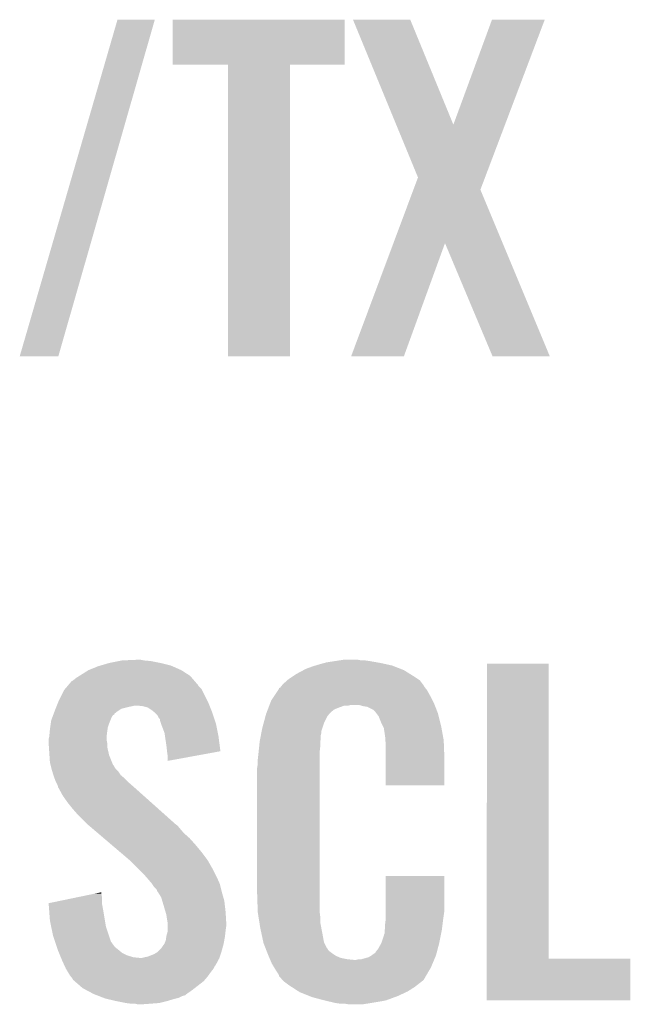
# Model space of a CAD drawing. Extents: x -4 to 126, y -8 to 66.
# Tile 31 of 256: x 23.02 to 25.43, y 19.09 to 22.97. Entities that reach past the tile are written whole.
import ezdxf

# ---------------------------------------------------------------- set-up
doc = ezdxf.new("R2010")
doc.units = 0
doc.layers.add('CLICKER_2_FOR_TMPM4L4A_V104_GTO', color=11, linetype='CONTINUOUS')

msp = doc.modelspace()

# ---------------------------------------------------------------- linework, layer by layer
at = {"layer": 'CLICKER_2_FOR_TMPM4L4A_V104_GTO'}
for points in [[(23.020026, 21.643368), (23.406108, 22.971732), (23.17241, 21.643368), (23.553414, 22.971732)], [(23.406108, 22.971732), (23.406118, 22.97176), (23.553414, 22.971732), (23.406118, 22.97176)], [(23.62454, 22.793982), (23.62456, 22.971738), (24.302698, 22.793982), (24.30272, 22.971738)], [(23.62456, 22.971738), (23.624562, 22.97176), (24.30272, 22.971738), (23.624562, 22.97176)], [(24.335778, 22.971746), (24.335772, 22.97176), (24.561804, 22.971746), (24.335772, 22.97176)], [(24.506406, 22.557796), (24.335778, 22.971746), (24.731998, 22.557796), (24.561804, 22.971746)], [(24.731998, 22.557796), (24.884384, 22.97173), (24.93586, 22.557796), (25.09265, 22.97173)], [(24.884384, 22.97173), (24.884396, 22.97176), (25.09265, 22.97173), (24.884396, 22.97176)], [(23.842958, 22.79396), (23.62454, 22.793982), (24.302698, 22.79396), (24.302698, 22.793982)], [(23.84296, 22.793938), (23.842958, 22.79396), (24.08682, 22.793938), (24.302698, 22.79396)], [(23.84298, 21.643362), (23.84296, 22.793938), (24.086798, 21.643362), (24.08682, 22.793938)], [(24.592276, 22.349468), (24.506406, 22.557796), (24.856948, 22.349468), (24.93586, 22.557796)], [(24.574216, 22.301192), (24.592276, 22.349468), (24.838664, 22.301192), (24.856948, 22.349468)], [(24.495332, 22.090326), (24.574216, 22.301192), (24.926582, 22.090326), (24.838664, 22.301192)], [(24.32813, 21.64337), (24.495332, 22.090326), (24.536394, 21.64337), (24.698942, 22.090326)], [(24.886916, 21.643354), (24.698942, 22.090326), (25.112942, 21.643354), (24.926582, 22.090326)], [(23.172402, 21.64334), (23.020026, 21.643368), (23.172402, 21.64334), (23.17241, 21.643368)], [(24.086798, 21.64334), (23.84298, 21.643362), (24.086798, 21.64334), (24.086798, 21.643362)], [(24.536384, 21.64334), (24.32813, 21.64337), (24.536384, 21.64334), (24.536394, 21.64337)], [(25.112946, 21.64334), (25.112942, 21.643354), (25.112946, 21.64334), (24.886916, 21.643354)], [(23.338534, 20.42414), (23.373078, 20.4343), (23.616922, 20.42414), (23.57628, 20.4343)], [(23.373078, 20.4343), (23.41118, 20.44192), (23.57628, 20.4343), (23.538182, 20.44192)], [(23.41118, 20.44192), (23.423882, 20.44446), (23.538182, 20.44192), (23.51024, 20.44446)], [(23.423882, 20.44446), (23.4823, 20.447), (23.51024, 20.44446), (23.497542, 20.447)], [(24.18672, 20.424138), (24.20366, 20.42922), (24.490682, 20.424138), (24.467818, 20.42922)], [(24.20366, 20.42922), (24.222286, 20.4343), (24.467818, 20.42922), (24.44496, 20.4343)], [(24.222286, 20.4343), (24.2316, 20.43684), (24.44496, 20.4343), (24.430568, 20.43684)], [(24.2316, 20.43684), (24.26462, 20.44192), (24.430568, 20.43684), (24.40178, 20.44192)], [(24.26462, 20.44192), (24.28113, 20.44446), (24.40178, 20.44192), (24.384, 20.44446)], [(24.28113, 20.44446), (24.297642, 20.447), (24.368762, 20.44446), (24.356062, 20.447)], [(24.864062, 19.26844), (24.86408, 20.431738), (25.107922, 19.26844), (25.1079, 20.431738)], [(24.86408, 20.431738), (24.864082, 20.43176), (25.1079, 20.431738), (24.864082, 20.43176)], [(23.26386, 20.38858), (23.291796, 20.406358), (23.685218, 20.38858), (23.65756, 20.406358)], [(23.291796, 20.406358), (23.2918, 20.40636), (23.65756, 20.406358), (23.657556, 20.40636)], [(23.2918, 20.40636), (23.329898, 20.4216), (23.657556, 20.40636), (23.622728, 20.4216)], [(23.329898, 20.4216), (23.338534, 20.42414), (23.622728, 20.4216), (23.616922, 20.42414)], [(24.09698, 20.38096), (24.112218, 20.391118), (24.57704, 20.38096), (24.560786, 20.391118)], [(24.112218, 20.391118), (24.140792, 20.406358), (24.560786, 20.391118), (24.5364, 20.406358)], [(24.140792, 20.406358), (24.150322, 20.41144), (24.5364, 20.406358), (24.523334, 20.41144)], [(24.150322, 20.41144), (24.17826, 20.4216), (24.523334, 20.41144), (24.49721, 20.4216)], [(24.17826, 20.4216), (24.18672, 20.424138), (24.49721, 20.4216), (24.490682, 20.424138)], [(23.212694, 20.347936), (23.225764, 20.363182), (23.723602, 20.347936), (23.710536, 20.363182)], [(23.225764, 20.363182), (23.23084, 20.36572), (23.710536, 20.363182), (23.70836, 20.36572)], [(23.23084, 20.36572), (23.243542, 20.37588), (23.70836, 20.36572), (23.699652, 20.37588)], [(23.243542, 20.37588), (23.255728, 20.383498), (23.699652, 20.37588), (23.693122, 20.383498)], [(23.255728, 20.383498), (23.26386, 20.38858), (23.693122, 20.383498), (23.685218, 20.38858)], [(24.054812, 20.345398), (24.05888, 20.35048), (24.61514, 20.345398), (24.61133, 20.35048)], [(24.05888, 20.35048), (24.076022, 20.365718), (24.61133, 20.35048), (24.599902, 20.365718)], [(24.076022, 20.365718), (24.08174, 20.3708), (24.599902, 20.365718), (24.59228, 20.3708)], [(24.08174, 20.3708), (24.09698, 20.38096), (24.59228, 20.3708), (24.57704, 20.38096)], [(23.17496, 20.28698), (23.19528, 20.32762), (23.76043, 20.28698), (23.74011, 20.32762)], [(23.19528, 20.32762), (23.197452, 20.330156), (23.74011, 20.32762), (23.738842, 20.330156)], [(23.197452, 20.330156), (23.208342, 20.34286), (23.738842, 20.330156), (23.726142, 20.34286)], [(23.208342, 20.34286), (23.212694, 20.347936), (23.726142, 20.34286), (23.723602, 20.347936)], [(24.025012, 20.30476), (24.040248, 20.327618), (24.64054, 20.30476), (24.627842, 20.327618)], [(24.040248, 20.327618), (24.04364, 20.332704), (24.627842, 20.327618), (24.623774, 20.332704)], [(24.04364, 20.332704), (24.043654, 20.335246), (24.623774, 20.332704), (24.62174, 20.335246)], [(24.043654, 20.335246), (24.048722, 20.337784), (24.62174, 20.335246), (24.61971, 20.337784)], [(24.048722, 20.337784), (24.05075, 20.34032), (24.61971, 20.337784), (24.61768, 20.34032)], [(24.05075, 20.34032), (24.054812, 20.345398), (24.61768, 20.34032), (24.61514, 20.345398)], [(23.166832, 20.26666), (23.171912, 20.27936), (23.769322, 20.26666), (23.76424, 20.27936)], [(23.171912, 20.27936), (23.17496, 20.28698), (23.76424, 20.27936), (23.76043, 20.28698)], [(24.006386, 20.2692), (24.008322, 20.27428), (24.657812, 20.2692), (24.65578, 20.27428)], [(24.008322, 20.27428), (24.013162, 20.286982), (24.65578, 20.27428), (24.64943, 20.286982)], [(24.013162, 20.286982), (24.025012, 20.30476), (24.64943, 20.286982), (24.64054, 20.30476)], [(23.154002, 20.233632), (23.157814, 20.2438), (23.3934, 20.233632), (23.4061, 20.2438)], [(23.157814, 20.2438), (23.15972, 20.24888), (23.4061, 20.2438), (23.413718, 20.24888)], [(23.15972, 20.24888), (23.16175, 20.253958), (23.413718, 20.24888), (23.421336, 20.253958)], [(23.16175, 20.253958), (23.1648, 20.26158), (23.421336, 20.253958), (23.45182, 20.26158)], [(23.1648, 20.26158), (23.165816, 20.26412), (23.45182, 20.26158), (23.46452, 20.26412)], [(23.165816, 20.26412), (23.166832, 20.26666), (23.46452, 20.26412), (23.474678, 20.26666)], [(23.505158, 20.26412), (23.482298, 20.26666), (23.770338, 20.26412), (23.769322, 20.26666)], [(23.525478, 20.259042), (23.505158, 20.26412), (23.772368, 20.259042), (23.770338, 20.26412)], [(23.54072, 20.24888), (23.525478, 20.259042), (23.776434, 20.24888), (23.772368, 20.259042)], [(23.550244, 20.241262), (23.54072, 20.24888), (23.77948, 20.241262), (23.776434, 20.24888)], [(23.553418, 20.238722), (23.550244, 20.241262), (23.780328, 20.238722), (23.77948, 20.241262)], [(23.563578, 20.22856), (23.553418, 20.238722), (23.783714, 20.22856), (23.780328, 20.238722)], [(23.99284, 20.23364), (23.993806, 20.236178), (24.242266, 20.23364), (24.244298, 20.236178)], [(23.993806, 20.236178), (23.995742, 20.24126), (24.244298, 20.236178), (24.24938, 20.24126)], [(23.995742, 20.24126), (23.999612, 20.251418), (24.24938, 20.24126), (24.26208, 20.251418)], [(23.999612, 20.251418), (24.001548, 20.2565), (24.26208, 20.251418), (24.27478, 20.2565)], [(24.001548, 20.2565), (24.005418, 20.266658), (24.27478, 20.2565), (24.302718, 20.266658)], [(24.005418, 20.26666), (24.006386, 20.2692), (24.317958, 20.26666), (24.328118, 20.2692)], [(24.005418, 20.266658), (24.005418, 20.26666), (24.302718, 20.266658), (24.317958, 20.26666)], [(24.376378, 20.26412), (24.358598, 20.2692), (24.659844, 20.26412), (24.657812, 20.2692)], [(24.391618, 20.26158), (24.376378, 20.26412), (24.66086, 20.26158), (24.659844, 20.26412)], [(24.417016, 20.248882), (24.391618, 20.26158), (24.66594, 20.248882), (24.66086, 20.26158)], [(24.422098, 20.2438), (24.417016, 20.248882), (24.667972, 20.2438), (24.66594, 20.248882)], [(24.427816, 20.236178), (24.422098, 20.2438), (24.67102, 20.236178), (24.667972, 20.2438)], [(24.437338, 20.223482), (24.427816, 20.236178), (24.674196, 20.223482), (24.67102, 20.236178)], [(23.140488, 20.180298), (23.142666, 20.195542), (23.368, 20.180298), (23.37308, 20.195542)], [(23.142666, 20.195542), (23.144482, 20.208244), (23.37308, 20.195542), (23.37816, 20.208244)], [(23.144482, 20.208244), (23.149242, 20.22094), (23.37816, 20.208244), (23.38324, 20.22094)], [(23.149242, 20.22094), (23.152098, 20.228556), (23.38324, 20.22094), (23.38832, 20.228556)], [(23.152098, 20.228556), (23.15305, 20.231094), (23.38832, 20.228556), (23.393386, 20.231094)], [(23.15305, 20.231094), (23.154002, 20.233632), (23.393386, 20.231094), (23.3934, 20.233632)], [(23.568658, 20.218404), (23.563578, 20.22856), (23.7871, 20.218404), (23.783714, 20.22856)], [(23.573734, 20.213326), (23.568658, 20.218404), (23.788792, 20.213326), (23.7871, 20.218404)], [(23.57374, 20.208244), (23.573734, 20.213326), (23.790486, 20.208244), (23.788792, 20.213326)], [(23.577976, 20.195538), (23.57374, 20.208244), (23.79472, 20.195538), (23.790486, 20.208244)], [(23.58136, 20.185378), (23.577976, 20.195538), (23.796754, 20.185378), (23.79472, 20.195538)], [(23.9776, 20.17776), (23.98314, 20.198078), (24.214666, 20.17776), (24.22144, 20.198078)], [(23.98314, 20.198078), (23.990068, 20.223478), (24.22144, 20.198078), (24.234138, 20.223478)], [(23.990068, 20.223478), (23.99284, 20.23364), (24.234138, 20.223478), (24.242266, 20.23364)], [(24.4475, 20.19808), (24.437338, 20.223482), (24.680546, 20.19808), (24.674196, 20.223482)], [(24.45385, 20.18538), (24.4475, 20.19808), (24.68372, 20.18538), (24.680546, 20.19808)], [(23.13686, 20.144742), (23.138476, 20.16252), (23.363236, 20.144742), (23.36546, 20.16252)], [(23.138476, 20.16252), (23.1394, 20.17268), (23.36546, 20.16252), (23.36691, 20.17268)], [(23.1394, 20.17268), (23.140488, 20.180298), (23.36691, 20.17268), (23.368, 20.180298)], [(23.591518, 20.159982), (23.58136, 20.185378), (23.801832, 20.159982), (23.796754, 20.185378)], [(23.593806, 20.14474), (23.591518, 20.159982), (23.80488, 20.14474), (23.801832, 20.159982)], [(23.972276, 20.149818), (23.974212, 20.159978), (24.20874, 20.149818), (24.21128, 20.159978)], [(23.974212, 20.159978), (23.975664, 20.167596), (24.21128, 20.159978), (24.21128, 20.167596)], [(23.975664, 20.167596), (23.9776, 20.17776), (24.21128, 20.167596), (24.214666, 20.17776)], [(24.457658, 20.177764), (24.45385, 20.18538), (24.685106, 20.177764), (24.68372, 20.18538)], [(24.45766, 20.175222), (24.457658, 20.177764), (24.685568, 20.175222), (24.685106, 20.177764)], [(24.4602, 20.15998), (24.45766, 20.175222), (24.68834, 20.15998), (24.685568, 20.175222)], [(24.46274, 20.1422), (24.4602, 20.15998), (24.691572, 20.1422), (24.68834, 20.15998)], [(23.13432, 20.134582), (23.136224, 20.142198), (23.36292, 20.134582), (23.36292, 20.142198)], [(23.13432, 20.132038), (23.13432, 20.134582), (23.36292, 20.132038), (23.36292, 20.134582)], [(23.13432, 20.119338), (23.13432, 20.132038), (23.36546, 20.119338), (23.36292, 20.132038)], [(23.135338, 20.104098), (23.13432, 20.119338), (23.36546, 20.104098), (23.36546, 20.119338)], [(23.136224, 20.142198), (23.13686, 20.144742), (23.36292, 20.142198), (23.363236, 20.144742)], [(23.59914, 20.10918), (23.593806, 20.14474), (23.809506, 20.10918), (23.80488, 20.14474)], [(23.965032, 20.10156), (23.967172, 20.121878), (24.2062, 20.10156), (24.2062, 20.121878)], [(23.967172, 20.121878), (23.96744, 20.12442), (24.2062, 20.121878), (24.206622, 20.12442)], [(23.96744, 20.12442), (23.969858, 20.137118), (24.206622, 20.12442), (24.20874, 20.137118)], [(23.969858, 20.137118), (23.972276, 20.149818), (24.20874, 20.137118), (24.20874, 20.149818)], [(24.463648, 20.129498), (24.46274, 20.1422), (24.69388, 20.129498), (24.691572, 20.1422)], [(24.46528, 20.10664), (24.463648, 20.129498), (24.69476, 20.10664), (24.69388, 20.129498)], [(23.137538, 20.071078), (23.135338, 20.104098), (23.373082, 20.071078), (23.36546, 20.104098)], [(23.60168, 20.08632), (23.59914, 20.10918), (23.81248, 20.08632), (23.809506, 20.10918)], [(23.601682, 20.086316), (23.60168, 20.08632), (23.81248, 20.086316), (23.81248, 20.08632)], [(23.60422, 20.06854), (23.601682, 20.086316), (23.715236, 20.06854), (23.81248, 20.086316)], [(23.96236, 20.07616), (23.962626, 20.078698), (24.20366, 20.07616), (24.20366, 20.078698)], [(23.962626, 20.078698), (23.965032, 20.10156), (24.20366, 20.078698), (24.2062, 20.10156)], [(24.46528, 20.06346), (24.46528, 20.10664), (24.69642, 20.06346), (24.69476, 20.10664)], [(23.1394, 20.043142), (23.137538, 20.071078), (23.38426, 20.043142), (23.373082, 20.071078)], [(23.141942, 20.03298), (23.1394, 20.043142), (23.388324, 20.03298), (23.38426, 20.043142)], [(23.60422, 20.048246), (23.60422, 20.06854), (23.60422, 20.048246), (23.715236, 20.06854)], [(23.95982, 20.0533), (23.96236, 20.07616), (24.20366, 20.0533), (24.20366, 20.07616)], [(23.95982, 20.035522), (23.95982, 20.0533), (24.20366, 20.035522), (24.20366, 20.0533)], [(24.46528, 19.951722), (24.46528, 20.06346), (24.696398, 19.951722), (24.69642, 20.06346)], [(23.142578, 20.030436), (23.141942, 20.03298), (23.390862, 20.030436), (23.388324, 20.03298)], [(23.143846, 20.025358), (23.142578, 20.030436), (23.393402, 20.025358), (23.390862, 20.030436)], [(23.145752, 20.017738), (23.143846, 20.025358), (23.398482, 20.017738), (23.393402, 20.025358)], [(23.14702, 20.01266), (23.145752, 20.017738), (23.40356, 20.01266), (23.398482, 20.017738)], [(23.148544, 20.00758), (23.14702, 20.01266), (23.40864, 20.00758), (23.40356, 20.01266)], [(23.153118, 19.992338), (23.148544, 20.00758), (23.418804, 19.992338), (23.40864, 20.00758)], [(23.95728, 20.020282), (23.95982, 20.035522), (24.20366, 20.020282), (24.20366, 20.035522)], [(23.95728, 19.52752), (23.95728, 20.020282), (24.20366, 19.52752), (24.20366, 20.020282)], [(23.15464, 19.987258), (23.153118, 19.992338), (23.4249, 19.987258), (23.418804, 19.992338)], [(23.157498, 19.979642), (23.15464, 19.987258), (23.434038, 19.979642), (23.4249, 19.987258)], [(23.16226, 19.96694), (23.157498, 19.979642), (23.44674, 19.96694), (23.434038, 19.979642)], [(23.164802, 19.96186), (23.16226, 19.96694), (23.45182, 19.96186), (23.44674, 19.96694)], [(23.16988, 19.951702), (23.164802, 19.96186), (23.46343, 19.951702), (23.45182, 19.96186)], [(23.171786, 19.94408), (23.16988, 19.951702), (23.47214, 19.94408), (23.46343, 19.951702)], [(23.172418, 19.941546), (23.171786, 19.94408), (23.47498, 19.941546), (23.47214, 19.94408)], [(23.174958, 19.939), (23.172418, 19.941546), (23.477834, 19.939), (23.47498, 19.941546)], [(23.1902, 19.91106), (23.174958, 19.939), (23.509146, 19.91106), (23.477834, 19.939)], [(24.696398, 19.9517), (24.46528, 19.951722), (24.696398, 19.9517), (24.696398, 19.951722)], [(23.20798, 19.88566), (23.1902, 19.91106), (23.537612, 19.88566), (23.509146, 19.91106)], [(23.2283, 19.86026), (23.20798, 19.88566), (23.566078, 19.86026), (23.537612, 19.88566)], [(23.24608, 19.83994), (23.2283, 19.86026), (23.58885, 19.83994), (23.566078, 19.86026)], [(23.289262, 19.796758), (23.24608, 19.83994), (23.637244, 19.796758), (23.58885, 19.83994)], [(23.29225, 19.794216), (23.289262, 19.796758), (23.642322, 19.794216), (23.637244, 19.796758)], [(23.307174, 19.78152), (23.29225, 19.794216), (23.65248, 19.78152), (23.642322, 19.794216)], [(23.328074, 19.76374), (23.307174, 19.78152), (23.66772, 19.76374), (23.65248, 19.78152)], [(23.351958, 19.74342), (23.328074, 19.76374), (23.69058, 19.74342), (23.66772, 19.76374)], [(23.381814, 19.71802), (23.351958, 19.74342), (23.71344, 19.71802), (23.69058, 19.74342)], [(23.417642, 19.68754), (23.381814, 19.71802), (23.73884, 19.68754), (23.71344, 19.71802)], [(23.453472, 19.657058), (23.417642, 19.68754), (23.761702, 19.657058), (23.73884, 19.68754)], [(23.45944, 19.65198), (23.453472, 19.657058), (23.764604, 19.65198), (23.761702, 19.657058)], [(23.489922, 19.6215), (23.45944, 19.65198), (23.78202, 19.6215), (23.764604, 19.65198)], [(23.507702, 19.60372), (23.489922, 19.6215), (23.79091, 19.60372), (23.78202, 19.6215)], [(23.523258, 19.58594), (23.507702, 19.60372), (23.7998, 19.58594), (23.79091, 19.60372)], [(23.52548, 19.5834), (23.523258, 19.58594), (23.80093, 19.5834), (23.7998, 19.58594)], [(23.54072, 19.565622), (23.52548, 19.5834), (23.808832, 19.565622), (23.80093, 19.5834)], [(24.465282, 19.4564), (24.4653, 19.593538), (24.69642, 19.4564), (24.69642, 19.593538)], [(24.4653, 19.593538), (24.465302, 19.59356), (24.69642, 19.593538), (24.465302, 19.59356)], [(23.542416, 19.563078), (23.54072, 19.565622), (23.809962, 19.563078), (23.808832, 19.565622)], [(23.55088, 19.55038), (23.542416, 19.563078), (23.813136, 19.55038), (23.809962, 19.563078)], [(23.561036, 19.540222), (23.55088, 19.55038), (23.815676, 19.540222), (23.813136, 19.55038)], [(23.56358, 19.532604), (23.561036, 19.540222), (23.81758, 19.532604), (23.815676, 19.540222)], [(23.13434, 19.486884), (23.244642, 19.509738), (23.34514, 19.486884), (23.34514, 19.509738)], [(23.244642, 19.509738), (23.318196, 19.524978), (23.34514, 19.509738), (23.3426, 19.524978)], [(23.318196, 19.524978), (23.3426, 19.530034), (23.3426, 19.524978), (23.3426, 19.530034)], [(23.563584, 19.5326), (23.56358, 19.532604), (23.81758, 19.5326), (23.81758, 19.532604)], [(23.566118, 19.530062), (23.563584, 19.5326), (23.818306, 19.530062), (23.81758, 19.5326)], [(23.578818, 19.509742), (23.566118, 19.530062), (23.824112, 19.509742), (23.818306, 19.530062)], [(23.58263, 19.497038), (23.578818, 19.509742), (23.82774, 19.497038), (23.824112, 19.509742)], [(23.58644, 19.48434), (23.58263, 19.497038), (23.829234, 19.48434), (23.82774, 19.497038)], [(23.959652, 19.4564), (23.95728, 19.52752), (24.20366, 19.4564), (24.20366, 19.52752)], [(23.134528, 19.484338), (23.13434, 19.486884), (23.34514, 19.484338), (23.34514, 19.486884)], [(23.13659, 19.4564), (23.134528, 19.484338), (23.35022, 19.4564), (23.34514, 19.484338)], [(23.595406, 19.45386), (23.58644, 19.48434), (23.83282, 19.45386), (23.829234, 19.48434)], [(23.1394, 19.4183), (23.13659, 19.4564), (23.356572, 19.4183), (23.35022, 19.4564)], [(23.144164, 19.395438), (23.1394, 19.4183), (23.360382, 19.395438), (23.356572, 19.4183)], [(23.59914, 19.441162), (23.595406, 19.45386), (23.833568, 19.441162), (23.83282, 19.45386)], [(23.60168, 19.42338), (23.59914, 19.441162), (23.834614, 19.42338), (23.833568, 19.441162)], [(23.603798, 19.410682), (23.60168, 19.42338), (23.83536, 19.410682), (23.834614, 19.42338)], [(23.95982, 19.451322), (23.959652, 19.4564), (24.204296, 19.451322), (24.20366, 19.4564)], [(23.96226, 19.436078), (23.95982, 19.451322), (24.2062, 19.436078), (24.204296, 19.451322)], [(23.965918, 19.413218), (23.96226, 19.436078), (24.2062, 19.413218), (24.2062, 19.436078)], [(24.46274, 19.4056), (24.464644, 19.42084), (24.689434, 19.4056), (24.69134, 19.42084)], [(24.464644, 19.42084), (24.46528, 19.425922), (24.69134, 19.42084), (24.692066, 19.425922)], [(24.46528, 19.425922), (24.465282, 19.4564), (24.692066, 19.425922), (24.69642, 19.4564)], [(23.1521, 19.357342), (23.144164, 19.395438), (23.373082, 19.357342), (23.360382, 19.395438)], [(23.60422, 19.408142), (23.603798, 19.410682), (23.83536, 19.408142), (23.83536, 19.410682)], [(23.60422, 19.39544), (23.60422, 19.408142), (23.83536, 19.39544), (23.83536, 19.408142)], [(23.60422, 19.37766), (23.60422, 19.39544), (23.83282, 19.37766), (23.83536, 19.39544)], [(23.96998, 19.38782), (23.965918, 19.413218), (24.211038, 19.38782), (24.2062, 19.413218)], [(23.976056, 19.35988), (23.96998, 19.38782), (24.21636, 19.35988), (24.211038, 19.38782)], [(24.4602, 19.377662), (24.460708, 19.380202), (24.685752, 19.377662), (24.68626, 19.380202)], [(24.460708, 19.380202), (24.46274, 19.390362), (24.68626, 19.380202), (24.68753, 19.390362)], [(24.46274, 19.390362), (24.46274, 19.4056), (24.68753, 19.390362), (24.689434, 19.4056)], [(23.159722, 19.334478), (23.1521, 19.357342), (23.380704, 19.334478), (23.373082, 19.357342)], [(23.5966, 19.339564), (23.598776, 19.3548), (23.827508, 19.339564), (23.83028, 19.3548)], [(23.598776, 19.3548), (23.59914, 19.357342), (23.83028, 19.3548), (23.830562, 19.357342)], [(23.59914, 19.357342), (23.60422, 19.375122), (23.830562, 19.357342), (23.832538, 19.375122)], [(23.60422, 19.375122), (23.60422, 19.37766), (23.832538, 19.375122), (23.83282, 19.37766)], [(23.98213, 19.331938), (23.976056, 19.35988), (24.221442, 19.331938), (24.21636, 19.35988)], [(24.4475, 19.329402), (24.45766, 19.359884), (24.6761, 19.329402), (24.682196, 19.359884)], [(24.45766, 19.359884), (24.457662, 19.362424), (24.682196, 19.359884), (24.682704, 19.362424)], [(24.457662, 19.362424), (24.4602, 19.367504), (24.682704, 19.362424), (24.68372, 19.367504)], [(24.4602, 19.367504), (24.4602, 19.377662), (24.68372, 19.367504), (24.685752, 19.377662)], [(23.160568, 19.33194), (23.159722, 19.334478), (23.38324, 19.33194), (23.380704, 19.334478)], [(23.163108, 19.32432), (23.160568, 19.33194), (23.38832, 19.32432), (23.38324, 19.33194)], [(23.166494, 19.314158), (23.163108, 19.32432), (23.395942, 19.314158), (23.38832, 19.32432)], [(23.16988, 19.304), (23.166494, 19.314158), (23.40864, 19.304), (23.395942, 19.314158)], [(23.16988, 19.303998), (23.16988, 19.304), (23.408644, 19.303998), (23.40864, 19.304)], [(23.17511, 19.291298), (23.16988, 19.303998), (23.423884, 19.291298), (23.408644, 19.303998)], [(23.56866, 19.29892), (23.57882, 19.30908), (23.81758, 19.29892), (23.82035, 19.30908)], [(23.57882, 19.30908), (23.5839, 19.3167), (23.82035, 19.30908), (23.822428, 19.3167)], [(23.5839, 19.3167), (23.59152, 19.32686), (23.822428, 19.3167), (23.8252, 19.32686)], [(23.59152, 19.32686), (23.5966, 19.339564), (23.8252, 19.32686), (23.827508, 19.339564)], [(23.98268, 19.329402), (23.98213, 19.331938), (24.222712, 19.329402), (24.221442, 19.331938)], [(23.989596, 19.31162), (23.98268, 19.329402), (24.231602, 19.31162), (24.222712, 19.329402)], [(23.990586, 19.309076), (23.989596, 19.31162), (24.234142, 19.309076), (24.231602, 19.31162)], [(23.99256, 19.304), (23.990586, 19.309076), (24.236682, 19.304), (24.234142, 19.309076)], [(23.995522, 19.29638), (23.99256, 19.304), (24.244302, 19.29638), (24.236682, 19.304)], [(24.42464, 19.29384), (24.434802, 19.306542), (24.666742, 19.29384), (24.670084, 19.306542)], [(24.434802, 19.306542), (24.447498, 19.3294), (24.670084, 19.306542), (24.6761, 19.3294)], [(24.447498, 19.3294), (24.4475, 19.329402), (24.6761, 19.3294), (24.6761, 19.329402)], [(23.179294, 19.281138), (23.17511, 19.291298), (23.444202, 19.281138), (23.423884, 19.291298)], [(23.182432, 19.27352), (23.179294, 19.281138), (23.469602, 19.27352), (23.444202, 19.281138)], [(23.183478, 19.27098), (23.182432, 19.27352), (23.494998, 19.27098), (23.469602, 19.27352)], [(23.184524, 19.268438), (23.183478, 19.27098), (23.80742, 19.268438), (23.808266, 19.27098)], [(23.18766, 19.26082), (23.184524, 19.268438), (23.803262, 19.26082), (23.80742, 19.268438)], [(23.502622, 19.27098), (23.51278, 19.27352), (23.808266, 19.27098), (23.809112, 19.27352)], [(23.51278, 19.27352), (23.525482, 19.276062), (23.809112, 19.27352), (23.80996, 19.276062)], [(23.525482, 19.276062), (23.550882, 19.28622), (23.80996, 19.276062), (23.813346, 19.28622)], [(23.550882, 19.28622), (23.563582, 19.293842), (23.813346, 19.28622), (23.815886, 19.293842)], [(23.563582, 19.293842), (23.56866, 19.29892), (23.815886, 19.293842), (23.81758, 19.29892)], [(23.998486, 19.28876), (23.995522, 19.29638), (24.25446, 19.28876), (24.244302, 19.29638)], [(24.00046, 19.28368), (23.998486, 19.28876), (24.26208, 19.28368), (24.25446, 19.28876)], [(24.002638, 19.2786), (24.00046, 19.28368), (24.2697, 19.2786), (24.26208, 19.28368)], [(24.005904, 19.27098), (24.002638, 19.2786), (24.287482, 19.27098), (24.2697, 19.2786)], [(24.008082, 19.2659), (24.005904, 19.27098), (24.312878, 19.2659), (24.287482, 19.27098)], [(24.00917, 19.26336), (24.008082, 19.2659), (24.338278, 19.26336), (24.312878, 19.2659)], [(24.0157, 19.248122), (24.00917, 19.26336), (24.649498, 19.248122), (24.655914, 19.26336)], [(24.348442, 19.26336), (24.358602, 19.2659), (24.655914, 19.26336), (24.656984, 19.2659)], [(24.368764, 19.2659), (24.396702, 19.27352), (24.656984, 19.2659), (24.660192, 19.27352)], [(24.396702, 19.27352), (24.409396, 19.281138), (24.660192, 19.27352), (24.6634, 19.281138)], [(24.409396, 19.281138), (24.4094, 19.28114), (24.6634, 19.281138), (24.6634, 19.28114)], [(24.4094, 19.28114), (24.419564, 19.28876), (24.6634, 19.28114), (24.665404, 19.28876)], [(24.419564, 19.28876), (24.422106, 19.288774), (24.665404, 19.28876), (24.665408, 19.288774)], [(24.422106, 19.288774), (24.42464, 19.29384), (24.665408, 19.288774), (24.666742, 19.29384)], [(24.86406, 19.103362), (24.864062, 19.268418), (25.430458, 19.103362), (25.43048, 19.268418)], [(24.864062, 19.268418), (24.864062, 19.26844), (25.43048, 19.268418), (25.107922, 19.26844)], [(23.19704, 19.2405), (23.18766, 19.26082), (23.792178, 19.2405), (23.803262, 19.26082)], [(23.198214, 19.237956), (23.19704, 19.2405), (23.789638, 19.237956), (23.792178, 19.2405)], [(23.2029, 19.227802), (23.198214, 19.237956), (23.78456, 19.227802), (23.789638, 19.237956)], [(23.202902, 19.2278), (23.2029, 19.227802), (23.78456, 19.2278), (23.78456, 19.227802)], [(23.210522, 19.2151), (23.202902, 19.2278), (23.7744, 19.2151), (23.78456, 19.2278)], [(24.024846, 19.232878), (24.0157, 19.248122), (24.64308, 19.232878), (24.649498, 19.248122)], [(24.03094, 19.222718), (24.024846, 19.232878), (24.637102, 19.222718), (24.64308, 19.232878)], [(23.218138, 19.202402), (23.210522, 19.2151), (23.76533, 19.202402), (23.7744, 19.2151)], [(23.222204, 19.19732), (23.218138, 19.202402), (23.7617, 19.19732), (23.76533, 19.202402)], [(23.2283, 19.1897), (23.222204, 19.19732), (23.755168, 19.1897), (23.7617, 19.19732)], [(23.230838, 19.184624), (23.2283, 19.1897), (23.750816, 19.184624), (23.755168, 19.1897)], [(24.041098, 19.207482), (24.03094, 19.222718), (24.62814, 19.207482), (24.637102, 19.222718)], [(24.043638, 19.202404), (24.041098, 19.207482), (24.625152, 19.202404), (24.62814, 19.207482)], [(24.04364, 19.199866), (24.043638, 19.202404), (24.62366, 19.199866), (24.625152, 19.202404)], [(24.052532, 19.1897), (24.04364, 19.199866), (24.61768, 19.1897), (24.62366, 19.199866)], [(24.056978, 19.184618), (24.052532, 19.1897), (24.615136, 19.184618), (24.61768, 19.1897)], [(23.236708, 19.179538), (23.230838, 19.184624), (23.746458, 19.179538), (23.750816, 19.184624)], [(23.26894, 19.1516), (23.236708, 19.179538), (23.710536, 19.1516), (23.746458, 19.179538)], [(23.283334, 19.14398), (23.26894, 19.1516), (23.70074, 19.14398), (23.710536, 19.1516)], [(24.061418, 19.17954), (24.056978, 19.184618), (24.608788, 19.17954), (24.615136, 19.184618)], [(24.068194, 19.17446), (24.061418, 19.17954), (24.60244, 19.17446), (24.608788, 19.17954)], [(24.081742, 19.1643), (24.068194, 19.17446), (24.589376, 19.1643), (24.60244, 19.17446)], [(24.09352, 19.15668), (24.081742, 19.1643), (24.57958, 19.15668), (24.589376, 19.1643)], [(24.120998, 19.1389), (24.09352, 19.15668), (24.551638, 19.1389), (24.57958, 19.15668)], [(23.312118, 19.12874), (23.283334, 19.14398), (23.678968, 19.12874), (23.70074, 19.14398)], [(23.318656, 19.126198), (23.312118, 19.12874), (23.675338, 19.126198), (23.678968, 19.12874)], [(23.325188, 19.123658), (23.318656, 19.126198), (23.672794, 19.123658), (23.675338, 19.126198)], [(23.331716, 19.12112), (23.325188, 19.123658), (23.662638, 19.12112), (23.672794, 19.123658)], [(23.351318, 19.113498), (23.331716, 19.12112), (23.647398, 19.113498), (23.662638, 19.12112)], [(23.357838, 19.110962), (23.351318, 19.113498), (23.637252, 19.110962), (23.647398, 19.113498)], [(23.36864, 19.10842), (23.357838, 19.110962), (23.627082, 19.10842), (23.637252, 19.110962)], [(23.40102, 19.1008), (23.36864, 19.10842), (23.60168, 19.1008), (23.627082, 19.10842)], [(24.12492, 19.136362), (24.120998, 19.1389), (24.546198, 19.136362), (24.551638, 19.1389)], [(24.163024, 19.12112), (24.12492, 19.136362), (24.51354, 19.12112), (24.546198, 19.136362)], [(24.175718, 19.116042), (24.163024, 19.12112), (24.499756, 19.116042), (24.51354, 19.12112)], [(24.22398, 19.10334), (24.175718, 19.116042), (24.465278, 19.10334), (24.499756, 19.116042)], [(23.439122, 19.09318), (23.40102, 19.1008), (23.571198, 19.09318), (23.60168, 19.1008)], [(23.45944, 19.09064), (23.439122, 19.09318), (23.53818, 19.09064), (23.571198, 19.09318)], [(23.484838, 19.0881), (23.474678, 19.09064), (23.502622, 19.0881), (23.53818, 19.09064)], [(24.245572, 19.09826), (24.22398, 19.10334), (24.43734, 19.09826), (24.465278, 19.10334)], [(24.267162, 19.09318), (24.245572, 19.09826), (24.40686, 19.09318), (24.43734, 19.09826)], [(24.28494, 19.09064), (24.267162, 19.09318), (24.390348, 19.09064), (24.40686, 19.09318)], [(24.317958, 19.0881), (24.302718, 19.09064), (24.373838, 19.0881), (24.390348, 19.09064)], [(25.430458, 19.10334), (24.86406, 19.103362), (25.430458, 19.10334), (25.430458, 19.103362)]]:
    msp.add_solid(points, dxfattribs=at)

doc.saveas('drawing.dxf')
